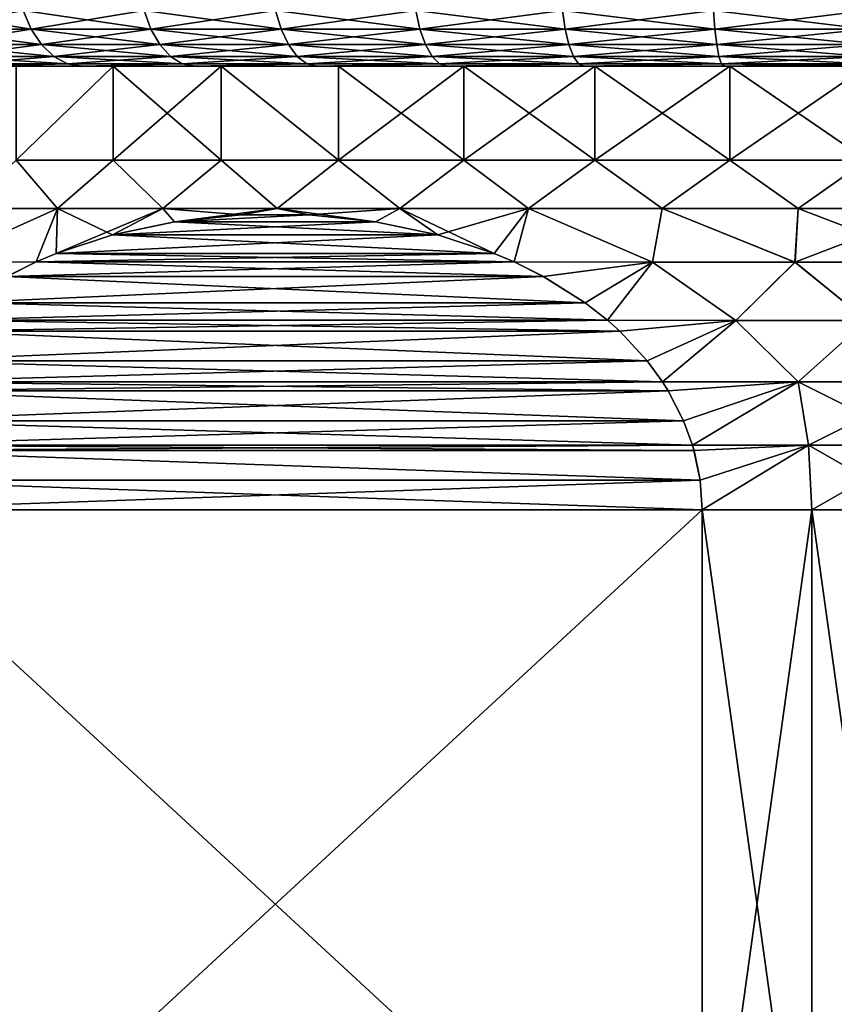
# Model space of a CAD drawing. Header units: metres. Extents: x -90 to 304, y -90 to 74.
# Tile 114 of 256: x 51 to 60, y 31 to 41. Entities that reach past the tile are written whole.
import ezdxf

# ---------------------------------------------------------------- set-up
doc = ezdxf.new("R2010")
doc.units = ezdxf.units.M
doc.layers.add('solid_21662050_350', color=7, linetype='CONTINUOUS')

msp = doc.modelspace()

# ---------------------------------------------------------------- linework, layer by layer
at = {"layer": 'solid_21662050_350'}
for points in [[(51.524265, 40.87616, 9.567129), (51.445141, 41.065914, 9.656441), (50.343559, 41.065914, 8.55486)], [(50.432873, 40.87616, 8.475737), (51.524265, 40.87616, 9.567129), (50.343559, 41.065914, 8.55486)], [(50.432873, 40.87616, -8.475737), (50.343559, 41.065914, -8.55486), (51.445141, 41.065914, -9.656441)], [(51.524265, 40.87616, -9.567129), (50.432873, 40.87616, -8.475737), (51.445141, 41.065914, -9.656441)], [(52.73925, 40.87616, 10.519011), (52.671471, 41.065914, 10.617209), (51.445141, 41.065914, 9.656441)], [(51.524265, 40.87616, 9.567129), (52.73925, 40.87616, 10.519011), (51.445141, 41.065914, 9.656441)], [(51.524265, 40.87616, -9.567129), (51.445141, 41.065914, -9.656441), (52.671471, 41.065914, -10.617209)], [(52.73925, 40.87616, -10.519011), (51.524265, 40.87616, -9.567129), (52.671471, 41.065914, -10.617209)], [(54.060116, 40.87616, 11.317502), (54.004665, 41.065914, 11.423155), (52.671471, 41.065914, 10.617209)], [(52.73925, 40.87616, 10.519011), (54.060116, 40.87616, 11.317502), (52.671471, 41.065914, 10.617209)], [(52.73925, 40.87616, -10.519011), (52.671471, 41.065914, -10.617209), (54.004665, 41.065914, -11.423155)], [(54.060116, 40.87616, -11.317502), (52.73925, 40.87616, -10.519011), (54.004665, 41.065914, -11.423155)], [(55.467598, 40.87616, 11.950958), (55.425289, 41.065914, 12.062525), (54.004665, 41.065914, 11.423155)], [(54.060116, 40.87616, 11.317502), (55.467598, 40.87616, 11.950958), (54.004665, 41.065914, 11.423155)], [(54.060116, 40.87616, -11.317502), (54.004665, 41.065914, -11.423155), (55.425289, 41.065914, -12.062525)], [(55.467598, 40.87616, -11.950958), (54.060116, 40.87616, -11.317502), (55.425289, 41.065914, -12.062525)], [(56.941174, 40.87616, 12.410143), (56.912621, 41.065914, 12.525995), (55.425289, 41.065914, 12.062525)], [(55.467598, 40.87616, 11.950958), (56.941174, 40.87616, 12.410143), (55.425289, 41.065914, 12.062525)], [(55.467598, 40.87616, -11.950958), (55.425289, 41.065914, -12.062525), (56.912621, 41.065914, -12.525995)], [(56.941174, 40.87616, -12.410143), (55.467598, 40.87616, -11.950958), (56.912621, 41.065914, -12.525995)], [(58.459354, 40.87616, 12.688359), (58.444973, 41.065914, 12.806809), (56.912621, 41.065914, 12.525995)], [(56.941174, 40.87616, 12.410143), (58.459354, 40.87616, 12.688359), (56.912621, 41.065914, 12.525995)], [(56.941174, 40.87616, -12.410143), (56.912621, 41.065914, -12.525995), (58.444973, 41.065914, -12.806809)], [(58.459354, 40.87616, -12.688359), (56.941174, 40.87616, -12.410143), (58.444973, 41.065914, -12.806809)], [(60, 40.87616, 12.781551), (60, 41.065914, 12.900871), (58.444973, 41.065914, 12.806809)], [(58.459354, 40.87616, 12.688359), (60, 40.87616, 12.781551), (58.444973, 41.065914, 12.806809)], [(58.459354, 40.87616, -12.688359), (58.444973, 41.065914, -12.806809), (60, 41.065914, -12.900871)], [(60, 40.87616, -12.781551), (58.459354, 40.87616, -12.688359), (60, 41.065914, -12.900871)], [(51.629429, 40.717751, 9.448423), (51.524265, 40.87616, 9.567129), (50.432873, 40.87616, 8.475737)], [(50.551575, 40.717751, 8.370573), (51.629429, 40.717751, 9.448423), (50.432873, 40.87616, 8.475737)], [(50.551575, 40.717751, -8.370573), (50.432873, 40.87616, -8.475737), (51.524265, 40.87616, -9.567129)], [(51.629429, 40.717751, -9.448423), (50.551575, 40.717751, -8.370573), (51.524265, 40.87616, -9.567129)], [(52.829338, 40.717751, 10.388495), (52.73925, 40.87616, 10.519011), (51.524265, 40.87616, 9.567129)], [(51.629429, 40.717751, 9.448423), (52.829338, 40.717751, 10.388495), (51.524265, 40.87616, 9.567129)], [(51.629429, 40.717751, -9.448423), (51.524265, 40.87616, -9.567129), (52.73925, 40.87616, -10.519011)], [(52.829338, 40.717751, -10.388495), (51.629429, 40.717751, -9.448423), (52.73925, 40.87616, -10.519011)], [(54.133816, 40.717751, 11.177079), (54.060116, 40.87616, 11.317502), (52.73925, 40.87616, 10.519011)], [(52.829338, 40.717751, 10.388495), (54.133816, 40.717751, 11.177079), (52.73925, 40.87616, 10.519011)], [(52.829338, 40.717751, -10.388495), (52.73925, 40.87616, -10.519011), (54.060116, 40.87616, -11.317502)], [(54.133816, 40.717751, -11.177079), (52.829338, 40.717751, -10.388495), (54.060116, 40.87616, -11.317502)], [(55.523834, 40.717751, 11.802676), (55.467598, 40.87616, 11.950958), (54.060116, 40.87616, 11.317502)], [(54.133816, 40.717751, 11.177079), (55.523834, 40.717751, 11.802676), (54.060116, 40.87616, 11.317502)], [(54.133816, 40.717751, -11.177079), (54.060116, 40.87616, -11.317502), (55.467598, 40.87616, -11.950958)], [(55.523834, 40.717751, -11.802676), (54.133816, 40.717751, -11.177079), (55.467598, 40.87616, -11.950958)], [(56.979126, 40.717751, 12.256163), (56.941174, 40.87616, 12.410143), (55.467598, 40.87616, 11.950958)], [(55.523834, 40.717751, 11.802676), (56.979126, 40.717751, 12.256163), (55.467598, 40.87616, 11.950958)], [(55.523834, 40.717751, -11.802676), (55.467598, 40.87616, -11.950958), (56.941174, 40.87616, -12.410143)], [(56.979126, 40.717751, -12.256163), (55.523834, 40.717751, -11.802676), (56.941174, 40.87616, -12.410143)], [(58.47847, 40.717751, 12.530928), (58.459354, 40.87616, 12.688359), (56.941174, 40.87616, 12.410143)], [(56.979126, 40.717751, 12.256163), (58.47847, 40.717751, 12.530928), (56.941174, 40.87616, 12.410143)], [(56.979126, 40.717751, -12.256163), (56.941174, 40.87616, -12.410143), (58.459354, 40.87616, -12.688359)], [(58.47847, 40.717751, -12.530928), (56.979126, 40.717751, -12.256163), (58.459354, 40.87616, -12.688359)], [(60, 40.717751, 12.622963), (60, 40.87616, 12.781551), (58.459354, 40.87616, 12.688359)], [(58.47847, 40.717751, 12.530928), (60, 40.717751, 12.622963), (58.459354, 40.87616, 12.688359)], [(58.47847, 40.717751, -12.530928), (58.459354, 40.87616, -12.688359), (60, 40.87616, -12.781551)], [(60, 40.717751, -12.622963), (58.47847, 40.717751, -12.530928), (60, 40.87616, -12.781551)], [(51.755348, 40.59864, 9.306291), (51.629429, 40.717751, 9.448423), (50.551575, 40.717751, 8.370573)], [(50.69371, 40.59864, 8.244654), (51.755348, 40.59864, 9.306291), (50.551575, 40.717751, 8.370573)], [(50.69371, 40.59864, -8.244654), (50.551575, 40.717751, -8.370573), (51.629429, 40.717751, -9.448423)], [(51.755348, 40.59864, -9.306291), (50.69371, 40.59864, -8.244654), (51.629429, 40.717751, -9.448423)], [(52.93721, 40.59864, 10.23222), (52.829338, 40.717751, 10.388495), (51.629429, 40.717751, 9.448423)], [(51.755348, 40.59864, 9.306291), (52.93721, 40.59864, 10.23222), (51.629429, 40.717751, 9.448423)], [(51.755348, 40.59864, -9.306291), (51.629429, 40.717751, -9.448423), (52.829338, 40.717751, -10.388495)], [(52.93721, 40.59864, -10.23222), (51.755348, 40.59864, -9.306291), (52.829338, 40.717751, -10.388495)], [(54.222061, 40.59864, 11.008941), (54.133816, 40.717751, 11.177079), (52.829338, 40.717751, 10.388495)], [(52.93721, 40.59864, 10.23222), (54.222061, 40.59864, 11.008941), (52.829338, 40.717751, 10.388495)], [(52.93721, 40.59864, -10.23222), (52.829338, 40.717751, -10.388495), (54.133816, 40.717751, -11.177079)], [(54.222061, 40.59864, -11.008941), (52.93721, 40.59864, -10.23222), (54.133816, 40.717751, -11.177079)], [(55.591171, 40.59864, 11.625127), (55.523834, 40.717751, 11.802676), (54.133816, 40.717751, 11.177079)], [(54.222061, 40.59864, 11.008941), (55.591171, 40.59864, 11.625127), (54.133816, 40.717751, 11.177079)], [(54.222061, 40.59864, -11.008941), (54.133816, 40.717751, -11.177079), (55.523834, 40.717751, -11.802676)], [(55.591171, 40.59864, -11.625127), (54.222061, 40.59864, -11.008941), (55.523834, 40.717751, -11.802676)], [(57.02457, 40.59864, 12.071793), (56.979126, 40.717751, 12.256163), (55.523834, 40.717751, 11.802676)], [(55.591171, 40.59864, 11.625127), (57.02457, 40.59864, 12.071793), (55.523834, 40.717751, 11.802676)], [(55.591171, 40.59864, -11.625127), (55.523834, 40.717751, -11.802676), (56.979126, 40.717751, -12.256163)], [(57.02457, 40.59864, -12.071793), (55.591171, 40.59864, -11.625127), (56.979126, 40.717751, -12.256163)], [(58.501358, 40.59864, 12.342423), (58.47847, 40.717751, 12.530928), (56.979126, 40.717751, 12.256163)], [(57.02457, 40.59864, 12.071793), (58.501358, 40.59864, 12.342423), (56.979126, 40.717751, 12.256163)], [(57.02457, 40.59864, -12.071793), (56.979126, 40.717751, -12.256163), (58.47847, 40.717751, -12.530928)], [(58.501358, 40.59864, -12.342423), (57.02457, 40.59864, -12.071793), (58.47847, 40.717751, -12.530928)], [(60, 40.59864, 12.433075), (60, 40.717751, 12.622963), (58.47847, 40.717751, 12.530928)], [(58.501358, 40.59864, 12.342423), (60, 40.59864, 12.433075), (58.47847, 40.717751, 12.530928)], [(58.501358, 40.59864, -12.342423), (58.47847, 40.717751, -12.530928), (60, 40.717751, -12.622963)], [(60, 40.59864, -12.433075), (58.501358, 40.59864, -12.342423), (60, 40.717751, -12.622963)], [(51.895695, 40.524822, 9.147869), (51.755348, 40.59864, 9.306291), (50.69371, 40.59864, 8.244654)], [(50.852131, 40.524822, 8.104305), (51.895695, 40.524822, 9.147869), (50.69371, 40.59864, 8.244654)], [(50.852131, 40.524822, -8.104305), (50.69371, 40.59864, -8.244654), (51.755348, 40.59864, -9.306291)], [(51.895695, 40.524822, -9.147869), (50.852131, 40.524822, -8.104305), (51.755348, 40.59864, -9.306291)], [(53.057438, 40.524822, 10.058037), (52.93721, 40.59864, 10.23222), (51.755348, 40.59864, 9.306291)], [(51.895695, 40.524822, 9.147869), (53.057438, 40.524822, 10.058037), (51.755348, 40.59864, 9.306291)], [(51.895695, 40.524822, -9.147869), (51.755348, 40.59864, -9.306291), (52.93721, 40.59864, -10.23222)], [(53.057438, 40.524822, -10.058037), (51.895695, 40.524822, -9.147869), (52.93721, 40.59864, -10.23222)], [(54.320419, 40.524822, 10.821536), (54.222061, 40.59864, 11.008941), (52.93721, 40.59864, 10.23222)], [(53.057438, 40.524822, 10.058037), (54.320419, 40.524822, 10.821536), (52.93721, 40.59864, 10.23222)], [(53.057438, 40.524822, -10.058037), (52.93721, 40.59864, -10.23222), (54.222061, 40.59864, -11.008941)], [(54.320419, 40.524822, -10.821536), (53.057438, 40.524822, -10.058037), (54.222061, 40.59864, -11.008941)], [(55.666222, 40.524822, 11.427233), (55.591171, 40.59864, 11.625127), (54.222061, 40.59864, 11.008941)], [(54.320419, 40.524822, 10.821536), (55.666222, 40.524822, 11.427233), (54.222061, 40.59864, 11.008941)], [(54.320419, 40.524822, -10.821536), (54.222061, 40.59864, -11.008941), (55.591171, 40.59864, -11.625127)], [(55.666222, 40.524822, -11.427233), (54.320419, 40.524822, -10.821536), (55.591171, 40.59864, -11.625127)], [(57.075222, 40.524822, 11.866295), (57.02457, 40.59864, 12.071793), (55.591171, 40.59864, 11.625127)], [(55.666222, 40.524822, 11.427233), (57.075222, 40.524822, 11.866295), (55.591171, 40.59864, 11.625127)], [(55.666222, 40.524822, -11.427233), (55.591171, 40.59864, -11.625127), (57.02457, 40.59864, -12.071793)], [(57.075222, 40.524822, -11.866295), (55.666222, 40.524822, -11.427233), (57.02457, 40.59864, -12.071793)], [(58.526871, 40.524822, 12.132318), (58.501358, 40.59864, 12.342423), (57.02457, 40.59864, 12.071793)], [(57.075222, 40.524822, 11.866295), (58.526871, 40.524822, 12.132318), (57.02457, 40.59864, 12.071793)], [(57.075222, 40.524822, -11.866295), (57.02457, 40.59864, -12.071793), (58.501358, 40.59864, -12.342423)], [(58.526871, 40.524822, -12.132318), (57.075222, 40.524822, -11.866295), (58.501358, 40.59864, -12.342423)], [(60, 40.524822, 12.221427), (60, 40.59864, 12.433075), (58.501358, 40.59864, 12.342423)], [(58.526871, 40.524822, 12.132318), (60, 40.524822, 12.221427), (58.501358, 40.59864, 12.342423)], [(58.526871, 40.524822, -12.132318), (58.501358, 40.59864, -12.342423), (60, 40.59864, -12.433075)], [(60, 40.524822, -12.221427), (58.526871, 40.524822, -12.132318), (60, 40.59864, -12.433075)], [(51.895695, 40.524822, -9.147869), (51.019817, 40.5, -7.959666), (50.852131, 40.524822, -8.104305)], [(50.852131, 40.524822, 8.104305), (51.019825, 40.5, 7.959676), (51.895695, 40.524822, 9.147869)], [(51.895695, 40.524822, -9.147869), (52.045025, 40.5, -8.984339), (51.019817, 40.5, -7.959666)], [(51.373459, 40.5, -7.642372), (51.019817, 40.5, -7.959666), (52.045025, 40.5, -8.984339)], [(51.895695, 40.524822, 9.147869), (51.019825, 40.5, 7.959676), (52.045033, 40.5, 8.984347)], [(51.373459, 40.5, 7.642372), (52.045033, 40.5, 8.984347), (51.019825, 40.5, 7.959676)], [(52.357487, 40.5, -8.626426), (51.373459, 40.5, -7.642372), (52.045025, 40.5, -8.984339)], [(51.373459, 40.5, 7.642372), (52.357487, 40.5, 8.626426), (52.045033, 40.5, 8.984347)], [(51.373493, 39.546143, 7.642417), (52.357487, 40.5, 8.626426), (51.373459, 40.5, 7.642372)], [(51.373493, 39.546143, -7.642417), (51.373459, 40.5, -7.642372), (52.357487, 40.5, -8.626426)], [(51.373493, 39.546143, 7.642417), (52.357582, 39.546143, 8.626506), (52.357487, 40.5, 8.626426)], [(52.357582, 39.546143, -8.626506), (51.373493, 39.546143, -7.642417), (52.357487, 40.5, -8.626426)], [(53.057438, 40.524822, -10.058037), (52.045025, 40.5, -8.984339), (51.895695, 40.524822, -9.147869)], [(51.895695, 40.524822, 9.147869), (52.045033, 40.5, 8.984347), (53.057438, 40.524822, 10.058037)], [(53.057438, 40.524822, -10.058037), (53.186352, 40.5, -9.877962), (52.045025, 40.5, -8.984339)], [(52.357487, 40.5, -8.626426), (52.045025, 40.5, -8.984339), (53.186352, 40.5, -9.877962)], [(53.057438, 40.524822, 10.058037), (52.045033, 40.5, 8.984347), (53.186363, 40.5, 9.87797)], [(52.357487, 40.5, 8.626426), (53.186363, 40.5, 9.87797), (52.045033, 40.5, 8.984347)], [(53.453285, 40.5, -9.484918), (52.357487, 40.5, -8.626426), (53.186352, 40.5, -9.877962)], [(52.357487, 40.5, 8.626426), (53.453285, 40.5, 9.484918), (53.186363, 40.5, 9.87797)], [(53.453114, 39.546143, 9.484801), (53.453285, 40.5, 9.484918), (52.357487, 40.5, 8.626426)], [(52.357582, 39.546143, 8.626506), (53.453114, 39.546143, 9.484801), (52.357487, 40.5, 8.626426)], [(52.357582, 39.546143, -8.626506), (52.357487, 40.5, -8.626426), (53.453285, 40.5, -9.484918)], [(53.453114, 39.546143, -9.484801), (52.357582, 39.546143, -8.626506), (53.453285, 40.5, -9.484918)], [(54.320419, 40.524822, -10.821536), (53.186352, 40.5, -9.877962), (53.057438, 40.524822, -10.058037)], [(53.057438, 40.524822, 10.058037), (53.186363, 40.5, 9.87797), (54.320419, 40.524822, 10.821536)], [(54.320419, 40.524822, -10.821536), (54.427238, 40.5, -10.627524), (53.186352, 40.5, -9.877962)], [(53.453285, 40.5, -9.484918), (53.186352, 40.5, -9.877962), (54.427238, 40.5, -10.627524)], [(54.320419, 40.524822, 10.821536), (53.186363, 40.5, 9.87797), (54.42725, 40.5, 10.62753)], [(53.453285, 40.5, 9.484918), (54.42725, 40.5, 10.62753), (53.186363, 40.5, 9.87797)], [(53.453114, 39.546143, 9.484801), (54.644115, 39.546143, 10.204785), (53.453285, 40.5, 9.484918)], [(54.644115, 39.546143, -10.204785), (53.453114, 39.546143, -9.484801), (53.453285, 40.5, -9.484918)], [(54.644173, 40.5, -10.204815), (53.453285, 40.5, -9.484918), (54.427238, 40.5, -10.627524)], [(53.453285, 40.5, 9.484918), (54.644173, 40.5, 10.204815), (54.42725, 40.5, 10.62753)], [(54.644115, 39.546143, 10.204785), (54.644173, 40.5, 10.204815), (53.453285, 40.5, 9.484918)], [(54.644115, 39.546143, -10.204785), (53.453285, 40.5, -9.484918), (54.644173, 40.5, -10.204815)], [(55.666222, 40.524822, -11.427233), (54.427238, 40.5, -10.627524), (54.320419, 40.524822, -10.821536)], [(54.320419, 40.524822, 10.821536), (54.42725, 40.5, 10.62753), (55.666222, 40.524822, 11.427233)], [(55.666222, 40.524822, -11.427233), (55.748894, 40.5, -11.221768), (54.427238, 40.5, -10.627524)], [(54.644173, 40.5, -10.204815), (54.427238, 40.5, -10.627524), (55.748894, 40.5, -11.221768)], [(55.666222, 40.524822, 11.427233), (54.42725, 40.5, 10.62753), (55.748905, 40.5, 11.221772)], [(54.644173, 40.5, 10.204815), (55.748905, 40.5, 11.221772), (54.42725, 40.5, 10.62753)], [(54.644115, 39.546143, 10.204785), (55.913216, 39.546143, 10.775962), (54.644173, 40.5, 10.204815)], [(54.644115, 39.546143, -10.204785), (54.644173, 40.5, -10.204815), (55.913013, 40.5, -10.775881)], [(55.913216, 39.546143, -10.775962), (54.644115, 39.546143, -10.204785), (55.913013, 40.5, -10.775881)], [(55.913013, 40.5, -10.775881), (54.644173, 40.5, -10.204815), (55.748894, 40.5, -11.221768)], [(54.644173, 40.5, 10.204815), (55.913013, 40.5, 10.775881), (55.748905, 40.5, 11.221772)], [(55.913216, 39.546143, 10.775962), (55.913013, 40.5, 10.775881), (54.644173, 40.5, 10.204815)], [(57.075222, 40.524822, -11.866295), (55.748894, 40.5, -11.221768), (55.666222, 40.524822, -11.427233)], [(55.666222, 40.524822, 11.427233), (55.748905, 40.5, 11.221772), (57.075222, 40.524822, 11.866295)], [(57.075222, 40.524822, -11.866295), (57.133488, 40.5, -11.652596), (55.748894, 40.5, -11.221768)], [(55.913013, 40.5, -10.775881), (55.748894, 40.5, -11.221768), (57.133488, 40.5, -11.652596)], [(57.075222, 40.524822, 11.866295), (55.748905, 40.5, 11.221772), (57.133503, 40.5, 11.6526)], [(55.913013, 40.5, 10.775881), (57.133503, 40.5, 11.6526), (55.748905, 40.5, 11.221772)], [(57.241905, 40.5, -11.190001), (55.913013, 40.5, -10.775881), (57.133488, 40.5, -11.652596)], [(55.913013, 40.5, 10.775881), (57.241905, 40.5, 11.190001), (57.133503, 40.5, 11.6526)], [(57.241913, 39.546143, 11.190001), (57.241905, 40.5, 11.190001), (55.913013, 40.5, 10.775881)], [(55.913216, 39.546143, 10.775962), (57.241913, 39.546143, 11.190001), (55.913013, 40.5, 10.775881)], [(55.913216, 39.546143, -10.775962), (55.913013, 40.5, -10.775881), (57.241905, 40.5, -11.190001)], [(57.241913, 39.546143, -11.190001), (55.913216, 39.546143, -10.775962), (57.241905, 40.5, -11.190001)], [(58.526871, 40.524822, -12.132318), (57.133488, 40.5, -11.652596), (57.075222, 40.524822, -11.866295)], [(57.075222, 40.524822, 11.866295), (57.133503, 40.5, 11.6526), (58.526871, 40.524822, 12.132318)], [(58.526871, 40.524822, -12.132318), (58.559601, 40.5, -11.913233), (57.133488, 40.5, -11.652596)], [(57.241905, 40.5, -11.190001), (57.133488, 40.5, -11.652596), (58.559601, 40.5, -11.913233)], [(58.526871, 40.524822, 12.132318), (57.133503, 40.5, 11.6526), (58.559612, 40.5, 11.913235)], [(57.241905, 40.5, 11.190001), (58.559612, 40.5, 11.913235), (57.133503, 40.5, 11.6526)], [(58.610943, 40.5, -11.440877), (57.241905, 40.5, -11.190001), (58.559601, 40.5, -11.913233)], [(57.241905, 40.5, 11.190001), (58.610943, 40.5, 11.440877), (58.559612, 40.5, 11.913235)], [(58.610828, 39.546143, 11.440864), (58.610943, 40.5, 11.440877), (57.241905, 40.5, 11.190001)], [(57.241913, 39.546143, 11.190001), (58.610828, 39.546143, 11.440864), (57.241905, 40.5, 11.190001)], [(57.241913, 39.546143, -11.190001), (57.241905, 40.5, -11.190001), (58.610943, 40.5, -11.440877)], [(58.610828, 39.546143, -11.440864), (57.241913, 39.546143, -11.190001), (58.610943, 40.5, -11.440877)], [(58.526871, 40.524822, 12.132318), (58.559612, 40.5, 11.913235), (60, 40.5, 12)], [(58.526871, 40.524822, 12.132318), (60, 40.5, 12), (60, 40.524822, 12.221427)], [(60, 40.524822, -12.221427), (58.559601, 40.5, -11.913233), (58.526871, 40.524822, -12.132318)], [(60, 40.524822, -12.221427), (60, 40.5, -12), (58.559601, 40.5, -11.913233)], [(58.610943, 40.5, -11.440877), (58.559601, 40.5, -11.913233), (60, 40.5, -12)], [(60, 40.5, 11.524884), (60, 40.5, 12), (58.559612, 40.5, 11.913235)], [(58.610943, 40.5, 11.440877), (60, 40.5, 11.524884), (58.559612, 40.5, 11.913235)], [(58.610828, 39.546143, 11.440864), (60, 39.546143, 11.524893), (58.610943, 40.5, 11.440877)], [(58.610828, 39.546143, -11.440864), (58.610943, 40.5, -11.440877), (60, 40.5, -11.524884)], [(60, 39.546143, -11.524893), (58.610828, 39.546143, -11.440864), (60, 40.5, -11.524884)], [(60, 40.5, -11.524884), (58.610943, 40.5, -11.440877), (60, 40.5, -12)], [(60, 39.546143, 11.524893), (60, 40.5, 11.524884), (58.610943, 40.5, 11.440877)], [(50.840004, 39.055813, 7.68615), (51.794247, 39.055813, 8.697589), (51.373493, 39.546143, 7.642417)], [(51.794247, 39.055813, -8.697589), (50.840004, 39.055813, -7.68615), (51.373493, 39.546143, -7.642417)], [(51.794247, 39.055813, 8.697589), (52.357582, 39.546143, 8.626506), (51.373493, 39.546143, 7.642417)], [(51.794247, 39.055813, -8.697589), (51.373493, 39.546143, -7.642417), (52.357582, 39.546143, -8.626506)], [(51.794247, 39.055813, 8.697589), (52.859459, 39.055813, 9.591409), (52.357582, 39.546143, 8.626506)], [(52.859459, 39.055813, -9.591409), (51.794247, 39.055813, -8.697589), (52.357582, 39.546143, -8.626506)], [(52.859459, 39.055813, 9.591409), (53.453114, 39.546143, 9.484801), (52.357582, 39.546143, 8.626506)], [(52.859459, 39.055813, -9.591409), (52.357582, 39.546143, -8.626506), (53.453114, 39.546143, -9.484801)], [(52.859459, 39.055813, 9.591409), (54.021236, 39.055813, 10.355521), (53.453114, 39.546143, 9.484801)], [(54.021236, 39.055813, -10.355521), (52.859459, 39.055813, -9.591409), (53.453114, 39.546143, -9.484801)], [(54.021236, 39.055813, 10.355521), (54.644115, 39.546143, 10.204785), (53.453114, 39.546143, 9.484801)], [(54.021236, 39.055813, -10.355521), (53.453114, 39.546143, -9.484801), (54.644115, 39.546143, -10.204785)], [(54.021236, 39.055813, 10.355521), (55.263866, 39.055813, 10.979593), (54.644115, 39.546143, 10.204785)], [(55.263866, 39.055813, -10.979593), (54.021236, 39.055813, -10.355521), (54.644115, 39.546143, -10.204785)], [(55.263866, 39.055813, 10.979593), (55.913216, 39.546143, 10.775962), (54.644115, 39.546143, 10.204785)], [(55.263866, 39.055813, -10.979593), (54.644115, 39.546143, -10.204785), (55.913216, 39.546143, -10.775962)], [(55.263866, 39.055813, 10.979593), (56.570541, 39.055813, 11.455184), (55.913216, 39.546143, 10.775962)], [(56.570541, 39.055813, -11.455184), (55.263866, 39.055813, -10.979593), (55.913216, 39.546143, -10.775962)], [(56.570541, 39.055813, 11.455184), (57.241913, 39.546143, 11.190001), (55.913216, 39.546143, 10.775962)], [(56.570541, 39.055813, -11.455184), (55.913216, 39.546143, -10.775962), (57.241913, 39.546143, -11.190001)], [(56.570541, 39.055813, 11.455184), (57.923599, 39.055813, 11.775865), (57.241913, 39.546143, 11.190001)], [(57.923599, 39.055813, -11.775865), (56.570541, 39.055813, -11.455184), (57.241913, 39.546143, -11.190001)], [(57.923599, 39.055813, 11.775865), (58.610828, 39.546143, 11.440864), (57.241913, 39.546143, 11.190001)], [(57.923599, 39.055813, -11.775865), (57.241913, 39.546143, -11.190001), (58.610828, 39.546143, -11.440864)], [(57.923599, 39.055813, 11.775865), (59.304733, 39.055813, 11.937296), (58.610828, 39.546143, 11.440864)], [(59.304733, 39.055813, -11.937296), (57.923599, 39.055813, -11.775865), (58.610828, 39.546143, -11.440864)], [(59.304733, 39.055813, 11.937296), (60, 39.546143, 11.524893), (58.610828, 39.546143, 11.440864)], [(59.304733, 39.055813, -11.937296), (58.610828, 39.546143, -11.440864), (60, 39.546143, -11.524893)], [(59.304733, 39.055813, 11.937296), (60.695267, 39.055813, 11.937296), (60, 39.546143, 11.524893)], [(60.695267, 39.055813, -11.937296), (59.304733, 39.055813, -11.937296), (60, 39.546143, -11.524893)], [(50.583271, 38.510376, 7.95042), (51.794247, 39.055813, 8.697589), (50.840004, 39.055813, 7.68615)], [(50.583271, 38.510376, 7.95042), (51.576813, 38.514229, 8.993278), (51.794247, 39.055813, 8.697589)], [(50.583324, 38.510376, -7.950484), (50.840004, 39.055813, -7.68615), (51.794247, 39.055813, -8.697589)], [(51.57682, 38.514233, -8.99328), (50.583324, 38.510376, -7.950484), (51.794247, 39.055813, -8.697589)], [(51.576813, 38.514229, 8.993278), (51.778561, 38.59956, 9.109756), (51.794247, 39.055813, 8.697589)], [(51.780861, 38.600471, -9.111085), (51.57682, 38.514233, -8.99328), (51.794247, 39.055813, -8.697589)], [(51.778561, 38.59956, 9.109756), (52.348961, 38.788052, 9.439076), (51.794247, 39.055813, 8.697589)], [(51.780861, 38.600471, -9.111085), (51.794247, 39.055813, -8.697589), (52.859459, 39.055813, -9.591409)], [(52.351257, 38.788673, -9.440404), (51.780861, 38.600471, -9.111085), (52.859459, 39.055813, -9.591409)], [(52.348961, 38.788052, 9.439076), (52.859459, 39.055813, 9.591409), (51.794247, 39.055813, 8.697589)], [(52.348961, 38.788052, 9.439076), (52.980972, 38.921696, 9.80397), (52.859459, 39.055813, 9.591409)], [(52.982803, 38.921982, -9.805026), (52.351257, 38.788673, -9.440404), (52.859459, 39.055813, -9.591409)], [(52.982803, 38.921982, -9.805026), (52.859459, 39.055813, -9.591409), (54.021236, 39.055813, -10.355521)], [(53.655239, 38.991169, 10.193257), (54.021236, 39.055813, 10.355521), (52.859459, 39.055813, 9.591409)], [(52.980972, 38.921696, 9.80397), (53.655239, 38.991169, 10.193257), (52.859459, 39.055813, 9.591409)], [(53.656223, 38.991215, -10.193824), (52.982803, 38.921982, -9.805026), (54.021236, 39.055813, -10.355521)], [(53.655239, 38.991169, 10.193257), (54.344578, 38.991177, 10.591246), (54.021236, 39.055813, 10.355521)], [(54.344536, 38.99118, -10.591222), (53.656223, 38.991215, -10.193824), (54.021236, 39.055813, -10.355521)], [(54.344536, 38.99118, -10.591222), (54.021236, 39.055813, -10.355521), (55.263866, 39.055813, -10.979593)], [(55.018826, 38.92173, 10.980523), (55.263866, 39.055813, 10.979593), (54.021236, 39.055813, 10.355521)], [(54.344578, 38.991177, 10.591246), (55.018826, 38.92173, 10.980523), (54.021236, 39.055813, 10.355521)], [(55.018124, 38.921841, -10.980118), (54.344536, 38.99118, -10.591222), (55.263866, 39.055813, -10.979593)], [(55.649666, 38.788422, -11.34474), (55.018124, 38.921841, -10.980118), (55.263866, 39.055813, -10.979593)], [(55.018826, 38.92173, 10.980523), (55.650757, 38.788128, 11.34537), (55.263866, 39.055813, 10.979593)], [(55.649666, 38.788422, -11.34474), (55.263866, 39.055813, -10.979593), (56.570541, 39.055813, -11.455184)], [(56.221092, 38.599697, 11.674652), (56.570541, 39.055813, 11.455184), (55.263866, 39.055813, 10.979593)], [(55.650757, 38.788128, 11.34537), (56.221092, 38.599697, 11.674652), (55.263866, 39.055813, 10.979593)], [(56.219975, 38.60014, -11.674007), (55.649666, 38.788422, -11.34474), (56.570541, 39.055813, -11.455184)], [(56.423183, 38.514233, -11.791329), (56.219975, 38.60014, -11.674007), (56.570541, 39.055813, -11.455184)], [(56.221092, 38.599697, 11.674652), (56.423222, 38.514214, 11.791353), (56.570541, 39.055813, 11.455184)], [(57.82682, 38.510376, -12.131003), (56.423183, 38.514233, -11.791329), (56.570541, 39.055813, -11.455184)], [(56.423222, 38.514214, 11.791353), (57.82687, 38.510376, 12.131012), (56.570541, 39.055813, 11.455184)], [(57.82682, 38.510376, -12.131003), (56.570541, 39.055813, -11.455184), (57.923599, 39.055813, -11.775865)], [(57.82687, 38.510376, 12.131012), (57.923599, 39.055813, 11.775865), (56.570541, 39.055813, 11.455184)], [(59.272205, 38.510376, -12.302612), (57.82682, 38.510376, -12.131003), (57.923599, 39.055813, -11.775865)], [(57.82687, 38.510376, 12.131012), (59.272255, 38.510376, 12.302615), (57.923599, 39.055813, 11.775865)], [(59.272205, 38.510376, -12.302612), (57.923599, 39.055813, -11.775865), (59.304733, 39.055813, -11.937296)], [(59.272255, 38.510376, 12.302615), (59.304733, 39.055813, 11.937296), (57.923599, 39.055813, 11.775865)], [(59.272205, 38.510376, -12.302612), (59.304733, 39.055813, -11.937296), (60.695267, 39.055813, -11.937296)], [(60.727745, 38.510376, -12.302615), (59.272205, 38.510376, -12.302612), (60.695267, 39.055813, -11.937296)], [(59.272255, 38.510376, 12.302615), (60.727795, 38.510376, 12.302612), (59.304733, 39.055813, 11.937296)], [(60.727795, 38.510376, 12.302612), (60.695267, 39.055813, 11.937296), (59.304733, 39.055813, 11.937296)], [(52.980972, 38.921696, 9.80397), (55.018826, 38.92173, 10.980523), (54.344578, 38.991177, 10.591246)], [(52.980972, 38.921696, 9.80397), (54.344578, 38.991177, 10.591246), (53.655239, 38.991169, 10.193257)], [(54.344536, 38.99118, -10.591222), (52.982803, 38.921982, -9.805026), (53.656223, 38.991215, -10.193824)], [(55.018124, 38.921841, -10.980118), (52.982803, 38.921982, -9.805026), (54.344536, 38.99118, -10.591222)], [(52.348961, 38.788052, 9.439076), (55.650757, 38.788128, 11.34537), (52.980972, 38.921696, 9.80397)], [(55.018124, 38.921841, -10.980118), (52.351257, 38.788673, -9.440404), (52.982803, 38.921982, -9.805026)], [(55.649666, 38.788422, -11.34474), (52.351257, 38.788673, -9.440404), (55.018124, 38.921841, -10.980118)], [(52.980972, 38.921696, 9.80397), (55.650757, 38.788128, 11.34537), (55.018826, 38.92173, 10.980523)], [(51.778561, 38.59956, 9.109756), (56.221092, 38.599697, 11.674652), (52.348961, 38.788052, 9.439076)], [(55.649666, 38.788422, -11.34474), (51.780861, 38.600471, -9.111085), (52.351257, 38.788673, -9.440404)], [(56.219975, 38.60014, -11.674007), (51.780861, 38.600471, -9.111085), (55.649666, 38.788422, -11.34474)], [(52.348961, 38.788052, 9.439076), (56.221092, 38.599697, 11.674652), (55.650757, 38.788128, 11.34537)], [(51.576813, 38.514229, 8.993278), (56.423222, 38.514214, 11.791353), (56.221092, 38.599697, 11.674652)], [(51.576813, 38.514229, 8.993278), (56.221092, 38.599697, 11.674652), (51.778561, 38.59956, 9.109756)], [(56.423183, 38.514233, -11.791329), (51.57682, 38.514233, -8.99328), (51.780861, 38.600471, -9.111085)], [(56.423183, 38.514233, -11.791329), (51.780861, 38.600471, -9.111085), (56.219975, 38.60014, -11.674007)], [(51.279305, 38.366692, 8.82151), (51.576813, 38.514229, 8.993278), (50.583271, 38.510376, 7.95042)], [(51.281437, 38.367851, -8.822741), (50.583324, 38.510376, -7.950484), (51.57682, 38.514233, -8.99328)], [(51.279305, 38.366692, 8.82151), (56.423222, 38.514214, 11.791353), (51.576813, 38.514229, 8.993278)], [(51.279305, 38.366692, 8.82151), (56.720325, 38.366894, 11.962886), (56.423222, 38.514214, 11.791353)], [(56.719418, 38.367386, -11.96236), (51.281437, 38.367851, -8.822741), (51.57682, 38.514233, -8.99328)], [(56.719418, 38.367386, -11.96236), (51.57682, 38.514233, -8.99328), (56.423183, 38.514233, -11.791329)], [(56.719418, 38.367386, -11.96236), (56.423183, 38.514233, -11.791329), (57.82682, 38.510376, -12.131003)], [(56.720325, 38.366894, 11.962886), (57.82687, 38.510376, 12.131012), (56.423222, 38.514214, 11.791353)], [(56.719418, 38.367386, -11.96236), (57.82682, 38.510376, -12.131003), (57.144444, 38.100723, -12.207751)], [(56.720325, 38.366894, 11.962886), (57.145065, 38.100273, 12.208109), (57.82687, 38.510376, 12.131012)], [(57.144444, 38.100723, -12.207751), (57.82682, 38.510376, -12.131003), (57.371216, 37.922562, -12.338677)], [(57.145065, 38.100273, 12.208109), (57.371216, 37.922562, 12.338676), (57.82687, 38.510376, 12.131012)], [(57.371216, 37.922562, -12.338677), (57.82682, 38.510376, -12.131003), (58.673046, 37.92157, -12.546034)], [(58.673042, 37.92157, 12.546033), (57.82687, 38.510376, 12.131012), (57.371216, 37.922562, 12.338676)], [(58.673046, 37.92157, -12.546034), (57.82682, 38.510376, -12.131003), (59.272205, 38.510376, -12.302612)], [(58.673042, 37.92157, 12.546033), (59.272255, 38.510376, 12.302615), (57.82687, 38.510376, 12.131012)], [(59.999996, 37.92157, 12.616013), (59.272255, 38.510376, 12.302615), (58.673042, 37.92157, 12.546033)], [(58.673046, 37.92157, -12.546034), (59.272205, 38.510376, -12.302612), (60.000004, 37.92157, -12.616013)], [(60.000004, 37.92157, -12.616013), (59.272205, 38.510376, -12.302612), (60.727745, 38.510376, -12.302615)], [(59.999996, 37.92157, 12.616013), (60.727795, 38.510376, 12.302612), (59.272255, 38.510376, 12.302615)], [(51.279305, 38.366692, 8.82151), (50.85429, 38.099808, 8.576128), (57.145065, 38.100273, 12.208109)], [(56.719418, 38.367386, -11.96236), (50.856358, 38.101303, -8.577323), (51.281437, 38.367851, -8.822741)], [(56.719418, 38.367386, -11.96236), (57.144444, 38.100723, -12.207751), (50.856358, 38.101303, -8.577323)], [(51.279305, 38.366692, 8.82151), (57.145065, 38.100273, 12.208109), (56.720325, 38.366894, 11.962886)], [(57.371216, 37.922562, -12.338677), (50.628727, 37.922516, -8.445901), (50.856358, 38.101303, -8.577323)], [(50.628853, 37.922619, 8.445972), (57.371216, 37.922562, 12.338676), (57.145065, 38.100273, 12.208109)], [(50.85429, 38.099808, 8.576128), (50.628853, 37.922619, 8.445972), (57.145065, 38.100273, 12.208109)], [(57.144444, 38.100723, -12.207751), (57.371216, 37.922562, -12.338677), (50.856358, 38.101303, -8.577323)], [(50.50433, 37.810486, 8.374079), (57.371216, 37.922562, 12.338676), (50.628853, 37.922619, 8.445972)], [(50.50433, 37.810486, 8.374079), (57.495125, 37.811005, 12.410216), (57.371216, 37.922562, 12.338676)], [(57.494736, 37.811375, -12.40999), (50.50581, 37.811893, -8.374932), (50.628727, 37.922516, -8.445901)], [(57.494736, 37.811375, -12.40999), (50.628727, 37.922516, -8.445901), (57.371216, 37.922562, -12.338677)], [(57.494736, 37.811375, -12.40999), (57.371216, 37.922562, -12.338677), (58.673046, 37.92157, -12.546034)], [(58.673042, 37.92157, 12.546033), (57.371216, 37.922562, 12.338676), (57.495125, 37.811005, 12.410216)], [(57.494736, 37.811375, -12.40999), (58.673046, 37.92157, -12.546034), (57.772732, 37.510838, -12.570492)], [(58.673042, 37.92157, 12.546033), (57.495125, 37.811005, 12.410216), (57.772976, 37.510532, 12.570635)], [(58.673046, 37.92157, -12.546034), (57.927315, 37.299072, -12.65974), (57.772732, 37.510838, -12.570492)], [(58.673042, 37.92157, 12.546033), (57.772976, 37.510532, 12.570635), (57.927315, 37.299072, 12.65974)], [(58.673046, 37.92157, -12.546034), (59.304024, 37.299568, -12.809266), (57.927315, 37.299072, -12.65974)], [(58.673042, 37.92157, 12.546033), (57.927315, 37.299072, 12.65974), (59.304016, 37.299568, 12.809265)], [(59.999996, 37.92157, 12.616013), (58.673042, 37.92157, 12.546033), (59.304016, 37.299568, 12.809265)], [(58.673046, 37.92157, -12.546034), (60.000004, 37.92157, -12.616013), (59.304024, 37.299568, -12.809266)], [(59.999996, 37.92157, 12.616013), (59.304016, 37.299568, 12.809265), (60.695976, 37.299568, 12.809266)], [(60.000004, 37.92157, -12.616013), (60.695984, 37.299568, -12.809265), (59.304024, 37.299568, -12.809266)], [(50.50433, 37.810486, 8.374079), (50.226665, 37.510086, 8.213769), (57.772976, 37.510532, 12.570635)], [(57.494736, 37.811375, -12.40999), (50.227566, 37.511211, -8.214289), (50.50581, 37.811893, -8.374932)], [(57.494736, 37.811375, -12.40999), (57.772732, 37.510838, -12.570492), (50.227566, 37.511211, -8.214289)], [(50.50433, 37.810486, 8.374079), (57.772976, 37.510532, 12.570635), (57.495125, 37.811005, 12.410216)], [(50.072678, 37.299061, 8.124865), (57.927315, 37.299072, 12.65974), (57.772976, 37.510532, 12.570635)], [(50.226665, 37.510086, 8.213769), (50.072678, 37.299061, 8.124865), (57.772976, 37.510532, 12.570635)], [(57.927315, 37.299072, -12.65974), (50.072701, 37.299088, -8.124877), (50.227566, 37.511211, -8.214289)], [(57.772732, 37.510838, -12.570492), (57.927315, 37.299072, -12.65974), (50.227566, 37.511211, -8.214289)], [(50.014236, 37.206329, 8.091124), (57.985554, 37.20668, 12.693365), (57.927315, 37.299072, 12.65974)], [(50.014236, 37.206329, 8.091124), (57.927315, 37.299072, 12.65974), (50.072678, 37.299061, 8.124865)], [(57.985394, 37.206947, -12.693273), (50.014763, 37.207207, -8.091427), (50.072701, 37.299088, -8.124877)], [(57.985394, 37.206947, -12.693273), (50.072701, 37.299088, -8.124877), (57.927315, 37.299072, -12.65974)], [(57.985394, 37.206947, -12.693273), (57.927315, 37.299072, -12.65974), (59.304024, 37.299568, -12.809266)], [(59.304016, 37.299568, 12.809265), (57.927315, 37.299072, 12.65974), (57.985554, 37.20668, 12.693365)], [(57.985394, 37.206947, -12.693273), (59.304024, 37.299568, -12.809266), (58.141361, 36.90324, -12.78332)], [(59.304016, 37.299568, 12.809265), (57.985554, 37.20668, 12.693365), (58.141453, 36.903023, 12.783375)], [(59.304024, 37.299568, -12.809266), (58.232227, 36.654823, -12.835783), (58.141361, 36.90324, -12.78332)], [(59.304016, 37.299568, 12.809265), (58.141453, 36.903023, 12.783375), (58.232227, 36.654823, 12.835783)], [(59.304024, 37.299568, -12.809266), (59.407875, 36.655113, -12.943359), (58.232227, 36.654823, -12.835783)], [(59.304016, 37.299568, 12.809265), (58.232227, 36.654823, 12.835783), (59.407867, 36.655113, 12.943359)], [(59.304016, 37.299568, 12.809265), (59.407867, 36.655113, 12.943359), (60.592125, 36.655113, 12.943359)], [(60.695976, 37.299568, 12.809266), (59.304016, 37.299568, 12.809265), (60.592125, 36.655113, 12.943359)], [(59.304024, 37.299568, -12.809266), (60.695984, 37.299568, -12.809265), (59.407875, 36.655113, -12.943359)], [(60.695984, 37.299568, -12.809265), (60.592133, 36.655113, -12.943359), (59.407875, 36.655113, -12.943359)], [(50.014236, 37.206329, 8.091124), (49.858398, 36.902679, 8.001151), (58.141453, 36.903023, 12.783375)], [(57.985394, 37.206947, -12.693273), (49.858749, 36.9035, -8.001353), (50.014763, 37.207207, -8.091427)], [(57.985394, 37.206947, -12.693273), (58.141361, 36.90324, -12.78332), (49.858749, 36.9035, -8.001353)], [(50.014236, 37.206329, 8.091124), (58.141453, 36.903023, 12.783375), (57.985554, 37.20668, 12.693365)], [(58.232227, 36.654823, -12.835783), (49.767769, 36.654819, -7.948826), (49.858749, 36.9035, -8.001353)], [(49.767776, 36.654835, 7.948829), (58.232227, 36.654823, 12.835783), (58.141453, 36.903023, 12.783375)], [(49.858398, 36.902679, 8.001151), (49.767776, 36.654835, 7.948829), (58.141453, 36.903023, 12.783375)], [(58.141361, 36.90324, -12.78332), (58.232227, 36.654823, -12.835783), (49.858749, 36.9035, -8.001353)], [(49.751995, 36.600372, 7.939718), (58.232227, 36.654823, 12.835783), (49.767776, 36.654835, 7.948829)], [(49.751995, 36.600372, 7.939718), (58.247963, 36.600525, 12.844867), (58.232227, 36.654823, 12.835783)], [(58.247921, 36.600681, -12.844843), (49.752098, 36.600746, -7.939778), (49.767769, 36.654819, -7.948826)], [(58.247921, 36.600681, -12.844843), (49.767769, 36.654819, -7.948826), (58.232227, 36.654823, -12.835783)], [(58.247921, 36.600681, -12.844843), (58.232227, 36.654823, -12.835783), (59.407875, 36.655113, -12.943359)], [(59.407867, 36.655113, 12.943359), (58.232227, 36.654823, 12.835783), (58.247963, 36.600525, 12.844867)], [(58.309814, 36.299973, -12.880576), (58.247921, 36.600681, -12.844843), (59.407875, 36.655113, -12.943359)], [(59.407867, 36.655113, 12.943359), (58.247963, 36.600525, 12.844867), (58.309826, 36.299881, 12.880584)], [(58.309814, 36.299973, -12.880576), (59.407875, 36.655113, -12.943359), (58.330128, 36, -12.892304)], [(59.407867, 36.655113, 12.943359), (58.309826, 36.299881, 12.880584), (58.330128, 36, 12.892304)], [(59.407875, 36.655113, -12.943359), (59.442005, 36, -12.988019), (58.330128, 36, -12.892304)], [(59.407867, 36.655113, 12.943359), (58.330128, 36, 12.892304), (59.442005, 36, 12.988019)], [(59.407867, 36.655113, 12.943359), (59.442005, 36, 12.988019), (60.557995, 36, 12.988019)], [(60.592125, 36.655113, 12.943359), (59.407867, 36.655113, 12.943359), (60.557995, 36, 12.988019)], [(59.407875, 36.655113, -12.943359), (60.592133, 36.655113, -12.943359), (59.442005, 36, -12.988019)], [(60.592133, 36.655113, -12.943359), (60.557995, 36, -12.988019), (59.442005, 36, -12.988019)], [(49.69017, 36.299839, 7.904023), (58.309826, 36.299881, 12.880584), (49.751995, 36.600372, 7.939718)], [(58.309814, 36.299973, -12.880576), (49.690182, 36.299938, -7.904031), (49.752098, 36.600746, -7.939778)], [(49.751995, 36.600372, 7.939718), (58.309826, 36.299881, 12.880584), (58.247963, 36.600525, 12.844867)], [(58.309814, 36.299973, -12.880576), (49.752098, 36.600746, -7.939778), (58.247921, 36.600681, -12.844843)], [(58.330128, 36, -12.892304), (49.669872, 36, -7.892305), (49.690182, 36.299938, -7.904031)], [(49.669872, 36, 7.892305), (58.330128, 36, 12.892304), (58.309826, 36.299881, 12.880584)], [(49.69017, 36.299839, 7.904023), (49.669872, 36, 7.892305), (58.309826, 36.299881, 12.880584)], [(58.309814, 36.299973, -12.880576), (58.330128, 36, -12.892304), (49.690182, 36.299938, -7.904031)], [(58.330128, 28, -12.892304), (49.669872, 36, -7.892305), (58.330128, 36, -12.892304)], [(58.330128, 28, -12.892304), (49.669872, 28, -7.892305), (49.669872, 36, -7.892305)], [(49.669872, 28, 7.892305), (58.330128, 36, 12.892304), (49.669872, 36, 7.892305)], [(58.330128, 28, 12.892304), (58.330128, 36, 12.892304), (49.669872, 28, 7.892305)], [(58.330128, 28, -12.892304), (58.330128, 36, -12.892304), (59.442005, 36, -12.988019)], [(58.330128, 28, -12.892304), (59.442005, 36, -12.988019), (59.442005, 28, -12.988019)], [(59.442005, 28, 12.988019), (59.442005, 36, 12.988019), (58.330128, 36, 12.892304)], [(59.442005, 28, 12.988019), (58.330128, 36, 12.892304), (58.330128, 28, 12.892304)], [(59.442005, 28, -12.988019), (59.442005, 36, -12.988019), (60.557995, 36, -12.988019)], [(59.442005, 28, -12.988019), (60.557995, 36, -12.988019), (60.557995, 28, -12.988019)], [(60.557995, 28, 12.988019), (60.557995, 36, 12.988019), (59.442005, 36, 12.988019)], [(60.557995, 28, 12.988019), (59.442005, 36, 12.988019), (59.442005, 28, 12.988019)]]:
    msp.add_3dface(points, dxfattribs=at)

doc.saveas('drawing.dxf')
